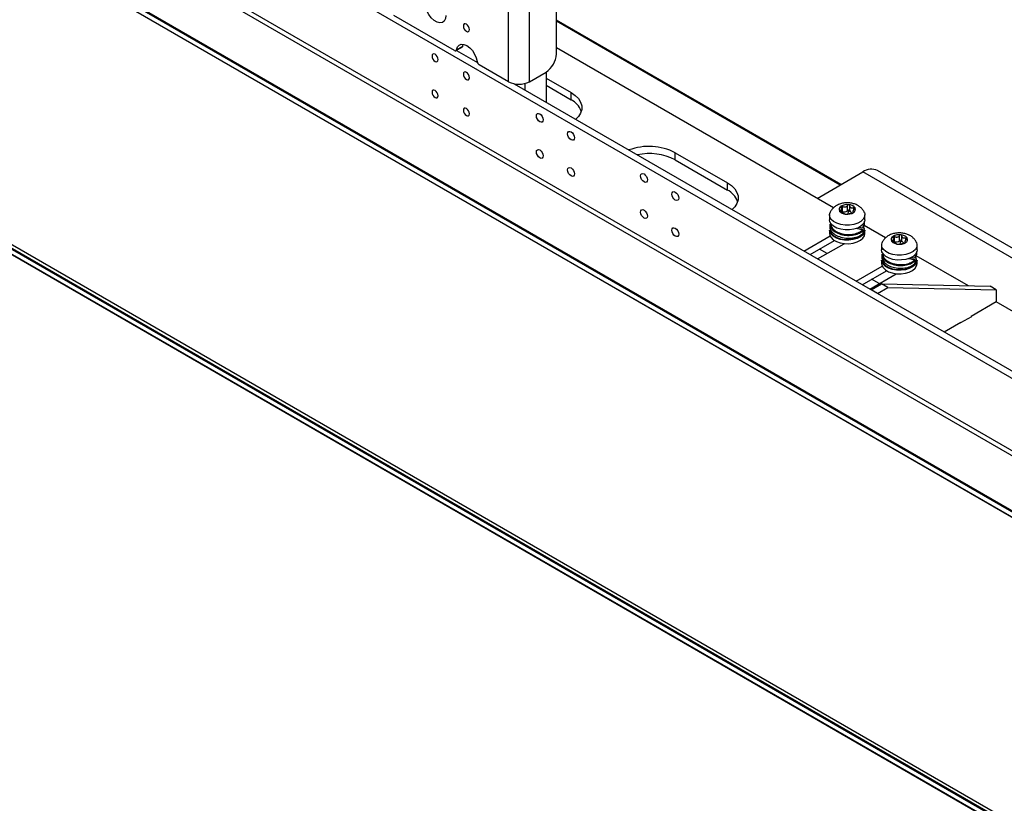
# Model space of a CAD drawing. Header units: inches. Extents: x 0.3 to 33.8, y 0.2 to 21.7.
# Tile 84 of 90: x 27.3 to 28.6, y 15.3 to 16.3. Entities that reach past the tile are written whole.
import ezdxf

# ---------------------------------------------------------------- set-up
doc = ezdxf.new("R2010")
doc.units = ezdxf.units.IN
doc.header["$MEASUREMENT"] = 0

msp = doc.modelspace()

# ---------------------------------------------------------------- linework, layer by layer
at = {"color": 7, "linetype": 'Continuous', "lineweight": 25}
for p, q in [((27.93928, 16.26041), (27.93928, 18.26962)), ((27.96712, 16.26041), (27.96712, 18.26962)), ((28.00331, 16.29738), (28.00331, 18.27444)), ((31.77801, 13.8579), (25.00392, 17.7685)), ((25.00463, 17.76972), (31.77871, 13.85913)), ((25.00392, 17.76197), (31.77801, 13.85137)), ((25.00413, 17.76151), (31.77801, 13.85103)), ((31.77801, 13.43738), (25.00392, 17.34798)), ((25.00463, 17.3492), (31.77801, 13.43902)), ((25.00887, 17.35165), (31.77801, 13.44391)), ((25.00392, 17.34145), (31.77801, 13.43085)), ((25.00413, 17.34099), (31.77821, 13.43039)), ((27.52866, 16.48943), (29.31034, 15.46088)), ((27.51474, 16.40102), (29.32426, 15.3564)), ((27.51882, 16.39201), (29.32834, 15.34739)), ((27.86713, 16.30206), (27.78617, 16.34881)), ((27.87894, 16.33543), (27.87894, 16.33479)), ((28.38348, 16.12309), (28.00331, 16.34256)), ((28.00331, 16.342), (28.383, 16.12281)), ((28.38252, 16.12253), (28.00331, 16.34144)), ((28.38222, 16.12236), (28.00331, 16.3411)), ((27.88305, 16.32768), (27.8836, 16.32736)), ((27.8691, 16.30187), (27.87745, 16.30669)), ((27.86988, 16.30316), (27.87823, 16.30798)), ((27.87823, 16.30798), (27.87887, 16.31041)), ((27.83718, 16.29524), (27.83718, 16.2946)), ((27.86968, 16.3022), (27.89766, 16.28605)), ((28.37319, 16.09187), (28.00331, 16.3054)), ((27.84129, 16.28749), (27.84184, 16.28717)), ((27.93928, 16.26041), (27.90007, 16.28305)), ((27.87894, 16.27114), (27.87894, 16.2705)), ((27.96712, 16.26041), (27.98939, 16.27327)), ((27.98939, 16.27327), (27.98939, 16.23309)), ((27.88305, 16.26339), (27.8836, 16.26307)), ((27.94674, 16.25772), (28.89505, 15.71027)), ((27.96155, 16.24916), (27.96155, 16.25816)), ((27.98939, 16.26522), (28.0228, 16.24593)), ((27.98939, 16.25557), (28.0228, 16.23629)), ((27.83718, 16.24702), (27.83718, 16.24638)), ((28.0228, 16.23629), (28.0228, 16.24593)), ((27.84129, 16.23927), (27.84184, 16.23895)), ((27.87894, 16.22292), (27.87894, 16.22228)), ((27.88305, 16.21516), (27.8836, 16.21484)), ((28.16199, 16.16558), (28.23159, 16.1254)), ((28.16199, 16.15593), (28.16199, 16.16558)), ((28.16199, 16.15593), (28.23159, 16.11576)), ((28.3513, 16.10451), (28.41254, 16.13986)), ((28.89396, 15.86195), (28.41254, 16.13986)), ((28.89396, 15.87526), (28.43222, 16.14181)), ((28.23159, 16.11576), (28.23159, 16.1254)), ((28.38187, 16.08714), (28.38187, 16.08837)), ((28.38391, 16.08613), (28.38391, 16.08987)), ((28.38487, 16.0857), (28.38533, 16.08687)), ((28.38533, 16.08687), (28.38533, 16.09374)), ((28.39181, 16.08818), (28.39181, 16.09506)), ((28.39337, 16.08687), (28.39181, 16.08818)), ((28.39268, 16.08378), (28.39337, 16.08687)), ((28.39337, 16.08687), (28.39512, 16.08782)), ((28.39512, 16.08782), (28.39512, 16.0947)), ((28.39941, 16.0871), (28.39941, 16.08538)), ((28.40019, 16.08582), (28.40019, 16.08639)), ((28.40033, 16.089), (28.40033, 16.09212)), ((28.36804, 16.08245), (28.36804, 16.07602)), ((28.36843, 16.07038), (28.36843, 16.06669)), ((28.41248, 16.06523), (28.414, 16.06974)), ((28.41334, 16.06582), (28.41481, 16.07032)), ((28.41489, 16.07033), (28.41489, 16.07402)), ((28.41528, 16.07602), (28.41528, 16.08245)), ((28.36804, 16.06231), (28.36804, 16.05768)), ((28.40716, 16.06605), (28.41248, 16.06523)), ((28.41295, 16.05825), (28.41295, 16.06194)), ((28.44279, 16.05169), (28.41413, 16.06823)), ((28.41528, 16.05768), (28.41528, 16.06231)), ((28.33377, 16.03429), (28.36871, 16.05445)), ((28.34212, 16.02946), (28.37463, 16.04823)), ((28.35215, 16.02368), (28.3875, 16.04409)), ((28.45147, 16.04697), (28.45147, 16.04819)), ((28.45351, 16.04596), (28.45351, 16.04969)), ((28.45447, 16.04552), (28.45493, 16.04669)), ((28.45493, 16.04669), (28.45493, 16.05357)), ((28.4614, 16.04801), (28.4614, 16.05488)), ((28.46296, 16.0467), (28.4614, 16.04801)), ((28.46218, 16.0432), (28.46296, 16.0467)), ((28.46296, 16.0467), (28.46471, 16.04765)), ((28.46471, 16.04765), (28.46471, 16.05452)), ((28.46901, 16.04692), (28.46901, 16.0452)), ((28.46978, 16.04565), (28.46978, 16.04621)), ((28.46993, 16.04883), (28.46993, 16.05194)), ((28.36466, 16.0309), (28.35464, 16.03669)), ((28.43764, 16.04227), (28.43764, 16.03585)), ((28.43803, 16.03021), (28.43803, 16.02651)), ((28.48294, 16.02564), (28.48441, 16.03015)), ((28.48449, 16.03015), (28.48449, 16.03385)), ((28.48488, 16.03585), (28.48488, 16.04227)), ((28.43764, 16.02213), (28.43764, 16.0175)), ((28.47676, 16.02587), (28.48208, 16.02505)), ((28.48208, 16.02505), (28.4836, 16.02957)), ((28.48255, 16.01807), (28.48255, 16.02177)), ((28.5534, 15.98784), (28.48373, 16.02806)), ((28.48488, 16.0175), (28.48488, 16.02213)), ((28.40337, 15.99411), (28.43831, 16.01428)), ((28.41172, 15.98929), (28.44423, 16.00805)), ((28.42174, 15.9835), (28.4571, 16.00391)), ((28.43425, 15.99072), (28.42423, 15.99651)), ((28.42368, 15.98238), (28.4376, 15.99042)), ((28.43203, 15.97756), (28.42368, 15.98238)), ((28.43203, 15.97756), (28.44595, 15.9856)), ((28.44595, 15.9856), (28.4376, 15.99042)), ((28.4376, 15.99042), (28.58236, 15.98719)), ((28.44595, 15.9856), (28.59071, 15.98237)), ((28.59071, 15.98237), (28.58236, 15.98719)), ((28.59071, 15.98237), (28.59071, 15.9663)), ((28.59071, 15.9663), (28.5573, 15.94701)), ((28.65158, 15.93116), (28.59071, 15.9663)), ((28.54338, 15.93898), (28.52113, 15.92613)), ((28.54311, 15.93882), (28.54338, 15.93866)), ((28.54338, 15.93866), (28.55786, 15.94701)), ((28.54338, 15.93866), (28.54338, 15.93898)), ((28.5573, 15.94669), (28.5573, 15.94701)), ((28.55786, 15.94701), (28.55758, 15.94717))]:
    msp.add_line(p, q, dxfattribs=at)
at = {"color": 7, "linetype": 'Continuous', "lineweight": 25, "flags": 128}
for points in [[(27.85576, 16.34881), (27.8552, 16.34461), (27.85355, 16.3414), (27.85096, 16.33944), (27.84763, 16.33889), (27.84383, 16.33979), (27.83986, 16.34208), (27.83606, 16.34556), (27.83273, 16.34996), (27.83014, 16.35492), (27.82849, 16.36003), (27.82793, 16.36488)], [(27.88305, 16.32768), (27.88462, 16.32713), (27.88595, 16.32739), (27.88684, 16.32842), (27.88716, 16.33005), (27.88684, 16.33205), (27.88595, 16.3341), (27.88462, 16.33589), (27.88305, 16.33716), (27.88148, 16.33771), (27.88015, 16.33745), (27.87926, 16.33643), (27.87894, 16.33479), (27.87926, 16.3328), (27.88015, 16.33074), (27.88148, 16.32895), (27.88305, 16.32768)], [(27.86988, 16.30316), (27.87106, 16.30676), (27.87322, 16.30926), (27.87619, 16.31044), (27.87975, 16.31023), (27.8836, 16.30863), (27.88746, 16.30578), (27.89101, 16.30189), (27.89399, 16.29727), (27.89615, 16.29228), (27.89733, 16.28731)], [(27.84129, 16.28749), (27.84286, 16.28695), (27.84419, 16.2872), (27.84508, 16.28823), (27.8454, 16.28986), (27.84508, 16.29186), (27.84419, 16.29391), (27.84286, 16.29571), (27.84129, 16.29697), (27.83972, 16.29752), (27.83839, 16.29726), (27.8375, 16.29624), (27.83718, 16.2946), (27.8375, 16.29261), (27.83839, 16.29056), (27.83972, 16.28876), (27.84129, 16.28749)], [(27.88305, 16.26338), (27.88462, 16.26284), (27.88595, 16.2631), (27.88684, 16.26412), (27.88716, 16.26576), (27.88684, 16.26775), (27.88595, 16.2698), (27.88462, 16.2716), (27.88305, 16.27287), (27.88148, 16.27341), (27.88015, 16.27316), (27.87926, 16.27213), (27.87894, 16.2705), (27.87926, 16.2685), (27.88015, 16.26645), (27.88148, 16.26465), (27.88305, 16.26338)], [(27.84129, 16.23927), (27.84286, 16.23872), (27.84419, 16.23898), (27.84508, 16.24001), (27.8454, 16.24164), (27.84508, 16.24364), (27.84419, 16.24569), (27.84286, 16.24749), (27.84129, 16.24875), (27.83972, 16.2493), (27.83839, 16.24904), (27.8375, 16.24802), (27.83718, 16.24638), (27.8375, 16.24439), (27.83839, 16.24234), (27.83972, 16.24054), (27.84129, 16.23927)], [(28.0228, 16.24593), (28.02831, 16.24214), (28.0326, 16.23785), (28.03553, 16.2332), (28.03702, 16.22832), (28.03702, 16.22337), (28.03553, 16.21849), (28.0326, 16.21384), (28.02907, 16.21019)], [(27.88305, 16.21516), (27.88462, 16.21462), (27.88595, 16.21488), (27.88684, 16.2159), (27.88716, 16.21754), (27.88684, 16.21953), (27.88595, 16.22158), (27.88462, 16.22338), (27.88305, 16.22465), (27.88148, 16.22519), (27.88015, 16.22493), (27.87926, 16.22391), (27.87894, 16.22228), (27.87926, 16.22028), (27.88015, 16.21823), (27.88148, 16.21643), (27.88305, 16.21516)], [(27.98104, 16.20689), (27.97928, 16.20831), (27.97779, 16.21032), (27.9768, 16.21262), (27.97645, 16.21485), (27.9768, 16.21668), (27.97779, 16.21782), (27.97928, 16.21811), (27.98104, 16.2175), (27.9828, 16.21608), (27.98429, 16.21407), (27.98528, 16.21178), (27.98563, 16.20955), (27.98528, 16.20772), (27.98429, 16.20657), (27.9828, 16.20628), (27.98104, 16.20689)], [(28.0228, 16.18279), (28.02104, 16.18421), (28.01955, 16.18622), (28.01855, 16.18851), (28.0182, 16.19074), (28.01855, 16.19257), (28.01955, 16.19372), (28.02104, 16.19401), (28.0228, 16.1934), (28.02456, 16.19198), (28.02605, 16.18997), (28.02704, 16.18767), (28.02739, 16.18544), (28.02704, 16.18361), (28.02605, 16.18247), (28.02456, 16.18218), (28.0228, 16.18279)], [(27.98104, 16.15867), (27.97928, 16.16009), (27.97779, 16.1621), (27.9768, 16.1644), (27.97645, 16.16663), (27.9768, 16.16846), (27.97779, 16.1696), (27.97928, 16.16989), (27.98104, 16.16928), (27.9828, 16.16786), (27.98429, 16.16585), (27.98528, 16.16356), (27.98563, 16.16133), (27.98528, 16.1595), (27.98429, 16.15835), (27.9828, 16.15806), (27.98104, 16.15867)], [(28.0228, 16.13457), (28.02104, 16.13598), (28.01955, 16.13799), (28.01855, 16.14029), (28.0182, 16.14252), (28.01855, 16.14435), (28.01955, 16.1455), (28.02104, 16.14579), (28.0228, 16.14517), (28.02456, 16.14376), (28.02605, 16.14175), (28.02704, 16.13945), (28.02739, 16.13722), (28.02704, 16.13539), (28.02605, 16.13424), (28.02456, 16.13396), (28.0228, 16.13457)], [(28.12023, 16.12654), (28.11848, 16.12796), (28.11699, 16.12997), (28.11599, 16.13226), (28.11564, 16.13449), (28.11599, 16.13632), (28.11699, 16.13747), (28.11848, 16.13776), (28.12023, 16.13715), (28.12199, 16.13573), (28.12348, 16.13372), (28.12448, 16.13142), (28.12483, 16.12919), (28.12448, 16.12736), (28.12348, 16.12622), (28.12199, 16.12593), (28.12023, 16.12654)], [(28.23159, 16.1254), (28.2371, 16.12161), (28.24139, 16.11732), (28.24433, 16.11266), (28.24582, 16.10779), (28.24582, 16.10284), (28.24433, 16.09796), (28.24139, 16.09331), (28.23786, 16.08966)], [(28.16199, 16.10243), (28.16023, 16.10385), (28.15874, 16.10586), (28.15775, 16.10816), (28.1574, 16.11039), (28.15775, 16.11222), (28.15874, 16.11336), (28.16023, 16.11365), (28.16199, 16.11304), (28.16375, 16.11162), (28.16524, 16.10961), (28.16624, 16.10732), (28.16659, 16.10508), (28.16624, 16.10326), (28.16524, 16.10211), (28.16375, 16.10182), (28.16199, 16.10243)], [(28.12023, 16.07832), (28.11848, 16.07974), (28.11699, 16.08175), (28.11599, 16.08404), (28.11564, 16.08627), (28.11599, 16.0881), (28.11699, 16.08925), (28.11848, 16.08954), (28.12023, 16.08893), (28.12199, 16.08751), (28.12348, 16.0855), (28.12448, 16.0832), (28.12483, 16.08097), (28.12448, 16.07914), (28.12348, 16.078), (28.12199, 16.07771), (28.12023, 16.07832)], [(28.41488, 16.07994), (28.41307, 16.07669), (28.40992, 16.0738), (28.40561, 16.07145), (28.40043, 16.06979), (28.3947, 16.06893), (28.38878, 16.06892), (28.38304, 16.06976), (28.37784, 16.07139), (28.37351, 16.07372), (28.37032, 16.0766), (28.36847, 16.07985), (28.36808, 16.08326), (28.36872, 16.0857)], [(28.41457, 16.08577), (28.41523, 16.08336), (28.41488, 16.07994)], [(28.41528, 16.07602), (28.41488, 16.07351), (28.41307, 16.07026), (28.40992, 16.06737), (28.40561, 16.06502), (28.40043, 16.06336), (28.3947, 16.0625), (28.38878, 16.06249), (28.38304, 16.06333), (28.37784, 16.06496), (28.37351, 16.06729), (28.37032, 16.07017), (28.36847, 16.07342), (28.36804, 16.07602)], [(28.16199, 16.05421), (28.16023, 16.05563), (28.15874, 16.05764), (28.15775, 16.05994), (28.1574, 16.06217), (28.15775, 16.064), (28.15874, 16.06514), (28.16023, 16.06543), (28.16199, 16.06482), (28.16375, 16.0634), (28.16524, 16.06139), (28.16624, 16.0591), (28.16659, 16.05686), (28.16624, 16.05504), (28.16524, 16.05389), (28.16375, 16.0536), (28.16199, 16.05421)], [(28.41528, 16.06231), (28.41472, 16.05933), (28.41271, 16.05612), (28.40938, 16.05329), (28.40494, 16.05103), (28.39966, 16.04948), (28.39389, 16.04873), (28.38797, 16.04884), (28.38228, 16.04979), (28.37718, 16.05153), (28.373, 16.05395), (28.36998, 16.05689), (28.36833, 16.06017), (28.36804, 16.06231)], [(28.36804, 16.05768), (28.36833, 16.05554), (28.36998, 16.05226), (28.373, 16.04932), (28.37718, 16.0469), (28.38228, 16.04516), (28.38797, 16.04421), (28.39389, 16.0441), (28.39966, 16.04485), (28.40494, 16.0464), (28.40938, 16.04866), (28.41271, 16.05149), (28.41472, 16.0547), (28.41528, 16.05768)], [(28.36884, 16.06408), (28.36903, 16.06082), (28.37063, 16.05763), (28.37356, 16.05478), (28.37762, 16.05243), (28.38256, 16.05075), (28.38808, 16.04982), (28.39382, 16.04972), (28.39942, 16.05044), (28.40454, 16.05194), (28.40885, 16.05414), (28.41208, 16.05688), (28.41402, 16.06), (28.41456, 16.0633), (28.41401, 16.06582)], [(28.48448, 16.03977), (28.48267, 16.03651), (28.47951, 16.03362), (28.47521, 16.03127), (28.47003, 16.02961), (28.4643, 16.02875), (28.45838, 16.02874), (28.45264, 16.02958), (28.44744, 16.03121), (28.44311, 16.03355), (28.43992, 16.03643), (28.43807, 16.03967), (28.43768, 16.04308), (28.43832, 16.04552)], [(28.48417, 16.04559), (28.48483, 16.04318), (28.48448, 16.03977)], [(28.48488, 16.03585), (28.48448, 16.03334), (28.48267, 16.03008), (28.47951, 16.02719), (28.47521, 16.02484), (28.47003, 16.02318), (28.4643, 16.02232), (28.45838, 16.02231), (28.45264, 16.02315), (28.44744, 16.02479), (28.44311, 16.02712), (28.43992, 16.03), (28.43807, 16.03324), (28.43764, 16.03585)], [(28.48488, 16.02213), (28.48431, 16.01915), (28.48231, 16.01594), (28.47898, 16.01311), (28.47454, 16.01085), (28.46926, 16.0093), (28.46348, 16.00855), (28.45756, 16.00866), (28.45188, 16.00961), (28.44678, 16.01135), (28.44259, 16.01377), (28.43958, 16.01671), (28.43793, 16.02), (28.43764, 16.02213)], [(28.43764, 16.0175), (28.43793, 16.01537), (28.43958, 16.01208), (28.44259, 16.00914), (28.44678, 16.00672), (28.45188, 16.00498), (28.45756, 16.00403), (28.46348, 16.00392), (28.46926, 16.00467), (28.47454, 16.00622), (28.47898, 16.00848), (28.48231, 16.01131), (28.48431, 16.01452), (28.48488, 16.0175)], [(28.43844, 16.02391), (28.43863, 16.02064), (28.44023, 16.01745), (28.44315, 16.0146), (28.44722, 16.01226), (28.45216, 16.01057), (28.45767, 16.00964), (28.46342, 16.00954), (28.46902, 16.01026), (28.47414, 16.01177), (28.47845, 16.01396), (28.48168, 16.0167), (28.48362, 16.01982), (28.48416, 16.02312), (28.4836, 16.02564)]]:
    msp.add_lwpolyline(points, dxfattribs=at)
at = {"color": 7, "linetype": 'Continuous', "lineweight": 25}
for centre, radius, start, end in [((27.87653, 16.30813), 0.00171, 302.83853, 355.03376), ((27.86822, 16.30333), 0.00167, 229.2184, 354.2525), ((27.97309, 16.29876), 0.03025, 302.60548, 357.39452), ((27.90342, 16.28822), 0.00616, 188.44935, 237.09876), ((27.9532, 16.28728), 0.03026, 242.60967, 297.39033), ((28.01068, 16.21164), 0.02747, 19.97764, 63.83045), ((28.12692, 16.09693), 0.07709, 62.9364, 110.37428), ((28.1272, 16.08891), 0.07552, 62.56765, 102.16993), ((28.42407, 16.12377), 0.0198, 65.69288, 125.61758), ((28.21948, 16.09111), 0.02747, 19.97764, 63.83045), ((28.39153, 16.08007), 0.01617, 82.34094, 120.63968), ((28.39338, 16.08494), 0.01117, 38.9583, 88.38703), ((28.38524, 16.0899), 0.00453, 115.50066, 208.57065), ((28.38995, 16.09475), 0.01117, 218.9583, 268.38703), ((28.38463, 16.084), 0.00295, 76.33461, 104.09969), ((28.38733, 16.09362), 0.00705, 253.52794, 309.45268), ((28.39179, 16.09962), 0.01617, 262.34094, 300.63968), ((28.39331, 16.0866), 0.00219, 34.19558, 133.47021), ((28.39926, 16.0899), 0.00463, 206.65116, 271.92554), ((28.39808, 16.08979), 0.00453, 295.50066, 28.57065), ((28.45484, 16.04972), 0.00453, 115.50066, 208.57065), ((28.45955, 16.05458), 0.01117, 218.9583, 268.38703), ((28.46113, 16.03989), 0.01617, 82.34094, 120.63968), ((28.45423, 16.04382), 0.00295, 76.33461, 104.09969), ((28.45693, 16.05345), 0.00705, 253.52794, 309.45268), ((28.46139, 16.05944), 0.01617, 262.34094, 300.63968), ((28.46291, 16.04642), 0.00219, 34.19558, 133.47021), ((28.46297, 16.04476), 0.01117, 38.9583, 88.38703), ((28.46885, 16.04972), 0.00463, 206.65116, 271.92554), ((28.46768, 16.04962), 0.00453, 295.50066, 28.57065)]:
    msp.add_arc(centre, radius, start, end, dxfattribs=at)
for points, knots in [([(28.41446, 16.0858), (28.41435, 16.08612), (28.41379, 16.0878), (28.41183, 16.0904), (28.40873, 16.09344), (28.40482, 16.09586), (28.40021, 16.09763), (28.395, 16.09863), (28.38944, 16.09873), (28.38383, 16.09786), (28.37873, 16.09601), (28.37441, 16.09333), (28.37119, 16.09003), (28.36929, 16.08741), (28.36882, 16.08584), (28.36877, 16.08569)], [0, 0, 0, 0, 0.01884465, 0.09657077, 0.17525749, 0.25793975, 0.34666174, 0.44055188, 0.53630623, 0.63453439, 0.73724563, 0.82659078, 0.91054619, 0.99137027, 1, 1, 1, 1]), ([(28.39369, 16.0961), (28.39362, 16.09611), (28.39338, 16.09612), (28.39295, 16.09605), (28.39245, 16.09582), (28.39205, 16.09547), (28.39188, 16.09519), (28.39181, 16.09506)], [0, 0, 0, 0, 0.0866158, 0.3148835, 0.5475596, 0.7966033, 1, 1, 1, 1]), ([(28.39512, 16.0947), (28.39507, 16.0949), (28.39499, 16.0953), (28.39459, 16.09576), (28.39412, 16.09603), (28.39381, 16.09608), (28.39369, 16.0961)], [0, 0, 0, 0, 0.2906071, 0.582685, 0.8470704, 1, 1, 1, 1]), ([(28.38187, 16.08837), (28.38172, 16.08837), (28.38142, 16.08838), (28.38117, 16.08821), (28.38114, 16.08797), (28.38123, 16.0878), (28.38126, 16.08773)], [0, 0, 0, 0, 0.290503, 0.5825945, 0.8469904, 1, 1, 1, 1]), ([(28.38126, 16.08773), (28.38129, 16.0877), (28.38138, 16.08756), (28.38163, 16.08731), (28.38206, 16.087), (28.38253, 16.08673), (28.38285, 16.0866), (28.38299, 16.08654)], [0, 0, 0, 0, 0.0865414, 0.31481, 0.5474827, 0.7965197, 1, 1, 1, 1]), ([(28.38314, 16.09227), (28.38338, 16.09179), (28.38381, 16.09093), (28.38397, 16.08973), (28.38375, 16.08891), (28.38314, 16.08842), (28.38246, 16.08833), (28.38197, 16.08836), (28.38187, 16.08837)], [0, 0, 0, 0, 0.2183461, 0.3967362, 0.5761579, 0.7341535, 0.9511442, 1, 1, 1, 1]), ([(28.38329, 16.09399), (28.38325, 16.09396), (28.3831, 16.09384), (28.38292, 16.09357), (28.38284, 16.09314), (28.38292, 16.09269), (28.38307, 16.0924), (28.38314, 16.09227)], [0, 0, 0, 0, 0.08662103, 0.31488861, 0.54756494, 0.79660919, 1, 1, 1, 1]), ([(28.38299, 16.08654), (28.38352, 16.08631), (28.38446, 16.08591), (28.38584, 16.08523), (28.38692, 16.08469), (28.38776, 16.08428), (28.3881, 16.08407), (28.38819, 16.08397), (28.38821, 16.08396)], [0, 0, 0, 0, 0.2183735, 0.3967588, 0.5761755, 0.7341705, 0.9511663, 1, 1, 1, 1]), ([(28.38533, 16.09374), (28.38513, 16.09386), (28.38474, 16.0941), (28.3841, 16.09422), (28.3836, 16.09416), (28.38338, 16.09403), (28.38329, 16.09399)], [0, 0, 0, 0, 0.2906144, 0.5826914, 0.847076, 1, 1, 1, 1]), ([(28.39181, 16.09506), (28.39152, 16.0946), (28.39101, 16.09376), (28.3898, 16.09291), (28.38849, 16.0926), (28.38705, 16.0928), (28.38602, 16.09328), (28.38544, 16.09367), (28.38533, 16.09374)], [0, 0, 0, 0, 0.2183717, 0.3967573, 0.5761744, 0.7341694, 0.9511649, 1, 1, 1, 1]), ([(28.38821, 16.08396), (28.38825, 16.08392), (28.38834, 16.08385), (28.38873, 16.08373), (28.3892, 16.08364), (28.38952, 16.0836), (28.38963, 16.08359)], [0, 0, 0, 0, 0.2906071, 0.582685, 0.8470704, 1, 1, 1, 1]), ([(28.38963, 16.08359), (28.3897, 16.08358), (28.38994, 16.08356), (28.39038, 16.08354), (28.39088, 16.08354), (28.39127, 16.08356), (28.39144, 16.08359), (28.39152, 16.0836)], [0, 0, 0, 0, 0.0866158, 0.3148835, 0.5475596, 0.7966033, 1, 1, 1, 1]), ([(28.39152, 16.0836), (28.3918, 16.08365), (28.39231, 16.08373), (28.39353, 16.08391), (28.39483, 16.08417), (28.39627, 16.08451), (28.39731, 16.08477), (28.39789, 16.08489), (28.39799, 16.08492)], [0, 0, 0, 0, 0.2183717, 0.3967573, 0.5761744, 0.7341694, 0.9511649, 1, 1, 1, 1]), ([(28.40033, 16.09212), (28.39981, 16.09193), (28.39886, 16.09158), (28.39748, 16.09159), (28.3964, 16.09208), (28.39557, 16.09303), (28.39522, 16.09397), (28.39513, 16.09459), (28.39512, 16.0947)], [0, 0, 0, 0, 0.21837346, 0.39675881, 0.57617554, 0.73417049, 0.95116634, 1, 1, 1, 1]), ([(28.39799, 16.08492), (28.39819, 16.08496), (28.39858, 16.08505), (28.39922, 16.08528), (28.39972, 16.08551), (28.39995, 16.08565), (28.40003, 16.0857)], [0, 0, 0, 0, 0.2906144, 0.5826914, 0.847076, 1, 1, 1, 1]), ([(28.40019, 16.08639), (28.39995, 16.08645), (28.39951, 16.08656), (28.39935, 16.08709), (28.39957, 16.08786), (28.40018, 16.08889), (28.40087, 16.08972), (28.40136, 16.0902), (28.40145, 16.09029)], [0, 0, 0, 0, 0.2183461, 0.3967362, 0.5761579, 0.7341535, 0.9511442, 1, 1, 1, 1]), ([(28.40003, 16.0857), (28.40007, 16.08573), (28.40023, 16.08584), (28.40041, 16.08602), (28.40048, 16.08621), (28.4004, 16.08634), (28.40025, 16.08638), (28.40019, 16.08639)], [0, 0, 0, 0, 0.086621, 0.3148886, 0.5475649, 0.7966092, 1, 1, 1, 1]), ([(28.40206, 16.09196), (28.40204, 16.092), (28.40195, 16.09212), (28.4017, 16.09228), (28.40127, 16.09235), (28.40079, 16.0923), (28.40047, 16.09218), (28.40033, 16.09212)], [0, 0, 0, 0, 0.08654145, 0.31480999, 0.54748271, 0.79651968, 1, 1, 1, 1]), ([(28.40145, 16.09029), (28.4016, 16.09045), (28.40191, 16.09077), (28.40215, 16.09129), (28.40218, 16.0917), (28.40209, 16.09189), (28.40206, 16.09196)], [0, 0, 0, 0, 0.290503, 0.5825945, 0.8469904, 1, 1, 1, 1]), ([(28.36844, 16.07006), (28.36885, 16.06817), (28.36968, 16.06438), (28.37521, 16.05954), (28.38298, 16.05622), (28.39215, 16.05483), (28.40103, 16.05553), (28.40861, 16.058), (28.4115, 16.06062), (28.41295, 16.06194)], [0, 0, 0, 0, 0.1442529, 0.2897629, 0.4342566, 0.5787999, 0.7242822, 0.8615762, 1, 1, 1, 1]), ([(28.36932, 16.07085), (28.3697, 16.06903), (28.37048, 16.06537), (28.37576, 16.06068), (28.38322, 16.05745), (28.39204, 16.05608), (28.40058, 16.05671), (28.40789, 16.05904), (28.41069, 16.06155), (28.41209, 16.0628)], [0, 0, 0, 0, 0.1443448, 0.2899482, 0.4345341, 0.5791696, 0.7247454, 0.861802, 1, 1, 1, 1]), ([(28.36853, 16.06669), (28.3685, 16.06658), (28.36792, 16.06462), (28.37009, 16.06067), (28.3751, 16.05585), (28.38301, 16.05252), (28.39214, 16.05114), (28.40103, 16.05184), (28.40861, 16.0543), (28.4115, 16.05693), (28.41295, 16.05825)], [0, 0, 0, 0, 0.0084661, 0.1514977, 0.2957757, 0.4390461, 0.5823657, 0.7266163, 0.862748, 1, 1, 1, 1]), ([(28.41209, 16.0628), (28.41135, 16.06292), (28.40987, 16.06315), (28.40701, 16.0636), (28.4049, 16.06394), (28.40354, 16.06416)], [0, 0, 0, 0, 0.2602266, 0.5204533, 1, 1, 1, 1]), ([(28.41295, 16.06194), (28.41295, 16.06203), (28.41293, 16.06219), (28.41278, 16.06243), (28.41256, 16.06263), (28.41232, 16.06275), (28.41216, 16.06279), (28.41209, 16.0628)], [0, 0, 0, 0, 0.2133567, 0.4266815, 0.6408555, 0.8563337, 1, 1, 1, 1]), ([(28.41248, 16.06523), (28.4126, 16.06522), (28.41286, 16.06521), (28.41314, 16.06536), (28.41331, 16.06558), (28.41333, 16.06574), (28.41334, 16.06582)], [0, 0, 0, 0, 0.2702613, 0.5624294, 0.7897364, 1, 1, 1, 1]), ([(28.48405, 16.04562), (28.48394, 16.04595), (28.48339, 16.04762), (28.48143, 16.05022), (28.47833, 16.05326), (28.47442, 16.05568), (28.46981, 16.05746), (28.4646, 16.05845), (28.45904, 16.05856), (28.45342, 16.05768), (28.44832, 16.05583), (28.444, 16.05315), (28.44079, 16.04986), (28.43889, 16.04723), (28.43842, 16.04566), (28.43837, 16.04551)], [0, 0, 0, 0, 0.01884465, 0.09657077, 0.17525749, 0.25793975, 0.34666174, 0.44055188, 0.53630623, 0.63453439, 0.73724563, 0.82659078, 0.91054619, 0.99137027, 1, 1, 1, 1]), ([(28.45147, 16.04819), (28.45132, 16.04819), (28.45101, 16.0482), (28.45077, 16.04803), (28.45074, 16.04779), (28.45083, 16.04762), (28.45086, 16.04755)], [0, 0, 0, 0, 0.290503, 0.5825945, 0.8469904, 1, 1, 1, 1]), ([(28.45086, 16.04755), (28.45089, 16.04752), (28.45098, 16.04738), (28.45123, 16.04713), (28.45165, 16.04682), (28.45213, 16.04655), (28.45245, 16.04642), (28.45259, 16.04636)], [0, 0, 0, 0, 0.0865414, 0.31481, 0.5474827, 0.7965197, 1, 1, 1, 1]), ([(28.45273, 16.05209), (28.45297, 16.05161), (28.45341, 16.05075), (28.45357, 16.04955), (28.45335, 16.04873), (28.45274, 16.04824), (28.45206, 16.04815), (28.45156, 16.04819), (28.45147, 16.04819)], [0, 0, 0, 0, 0.2183461, 0.3967362, 0.5761579, 0.7341535, 0.9511442, 1, 1, 1, 1]), ([(28.45289, 16.05381), (28.45285, 16.05378), (28.45269, 16.05366), (28.45251, 16.05339), (28.45244, 16.05296), (28.45252, 16.05251), (28.45267, 16.05222), (28.45273, 16.05209)], [0, 0, 0, 0, 0.086621, 0.3148886, 0.5475649, 0.7966092, 1, 1, 1, 1]), ([(28.45259, 16.04636), (28.45311, 16.04614), (28.45406, 16.04573), (28.45544, 16.04505), (28.45652, 16.04451), (28.45735, 16.0441), (28.4577, 16.0439), (28.45779, 16.0438), (28.4578, 16.04378)], [0, 0, 0, 0, 0.2183735, 0.3967588, 0.5761755, 0.7341705, 0.9511663, 1, 1, 1, 1]), ([(28.45493, 16.05357), (28.45473, 16.05368), (28.45434, 16.05392), (28.4537, 16.05404), (28.4532, 16.05398), (28.45297, 16.05386), (28.45289, 16.05381)], [0, 0, 0, 0, 0.2906144, 0.5826914, 0.847076, 1, 1, 1, 1]), ([(28.4614, 16.05488), (28.46112, 16.05442), (28.46061, 16.05358), (28.45939, 16.05274), (28.45809, 16.05242), (28.45665, 16.05262), (28.45561, 16.0531), (28.45503, 16.05349), (28.45493, 16.05357)], [0, 0, 0, 0, 0.2183717, 0.3967573, 0.5761744, 0.7341694, 0.9511649, 1, 1, 1, 1]), ([(28.4578, 16.04378), (28.45785, 16.04374), (28.45794, 16.04368), (28.45833, 16.04356), (28.4588, 16.04347), (28.45912, 16.04343), (28.45923, 16.04341)], [0, 0, 0, 0, 0.2906071, 0.582685, 0.8470704, 1, 1, 1, 1]), ([(28.45923, 16.04341), (28.4593, 16.04341), (28.45954, 16.04338), (28.45997, 16.04336), (28.46048, 16.04336), (28.46087, 16.04338), (28.46104, 16.04341), (28.46111, 16.04342)], [0, 0, 0, 0, 0.0866158, 0.3148835, 0.5475596, 0.7966033, 1, 1, 1, 1]), ([(28.46111, 16.04342), (28.4614, 16.04347), (28.46191, 16.04355), (28.46313, 16.04373), (28.46443, 16.04399), (28.46587, 16.04434), (28.46691, 16.04459), (28.46749, 16.04472), (28.46759, 16.04474)], [0, 0, 0, 0, 0.2183717, 0.3967573, 0.5761744, 0.7341694, 0.9511649, 1, 1, 1, 1]), ([(28.46329, 16.05592), (28.46322, 16.05593), (28.46298, 16.05595), (28.46255, 16.05588), (28.46204, 16.05564), (28.46165, 16.05529), (28.46148, 16.05501), (28.4614, 16.05488)], [0, 0, 0, 0, 0.0866158, 0.3148835, 0.5475596, 0.7966033, 1, 1, 1, 1]), ([(28.46471, 16.05452), (28.46467, 16.05472), (28.46458, 16.05512), (28.46419, 16.05559), (28.46372, 16.05585), (28.4634, 16.0559), (28.46329, 16.05592)], [0, 0, 0, 0, 0.29060708, 0.58268504, 0.84707039, 1, 1, 1, 1]), ([(28.46993, 16.05194), (28.46941, 16.05175), (28.46846, 16.0514), (28.46708, 16.05142), (28.466, 16.0519), (28.46517, 16.05286), (28.46482, 16.05379), (28.46473, 16.05441), (28.46471, 16.05452)], [0, 0, 0, 0, 0.2183735, 0.3967588, 0.5761755, 0.7341705, 0.9511663, 1, 1, 1, 1]), ([(28.46759, 16.04474), (28.46779, 16.04478), (28.46818, 16.04488), (28.46882, 16.0451), (28.46932, 16.04533), (28.46955, 16.04547), (28.46963, 16.04553)], [0, 0, 0, 0, 0.2906144, 0.5826914, 0.847076, 1, 1, 1, 1]), ([(28.46978, 16.04621), (28.46954, 16.04628), (28.46911, 16.04639), (28.46895, 16.04691), (28.46917, 16.04768), (28.46978, 16.04871), (28.47046, 16.04954), (28.47096, 16.05002), (28.47105, 16.05011)], [0, 0, 0, 0, 0.2183461, 0.3967362, 0.5761579, 0.7341535, 0.9511442, 1, 1, 1, 1]), ([(28.46963, 16.04553), (28.46967, 16.04556), (28.46982, 16.04566), (28.47001, 16.04584), (28.47008, 16.04604), (28.47, 16.04617), (28.46985, 16.0462), (28.46978, 16.04621)], [0, 0, 0, 0, 0.086621, 0.3148886, 0.5475649, 0.7966092, 1, 1, 1, 1]), ([(28.47166, 16.05178), (28.47163, 16.05182), (28.47154, 16.05195), (28.47129, 16.0521), (28.47086, 16.05218), (28.47039, 16.05212), (28.47007, 16.052), (28.46993, 16.05194)], [0, 0, 0, 0, 0.08654145, 0.31480999, 0.54748271, 0.79651968, 1, 1, 1, 1]), ([(28.47105, 16.05011), (28.4712, 16.05027), (28.4715, 16.0506), (28.47175, 16.05112), (28.47178, 16.05152), (28.47169, 16.05171), (28.47166, 16.05178)], [0, 0, 0, 0, 0.290503, 0.5825945, 0.8469904, 1, 1, 1, 1]), ([(28.43892, 16.03067), (28.4393, 16.02885), (28.44007, 16.02519), (28.44536, 16.0205), (28.45282, 16.01727), (28.46163, 16.0159), (28.47017, 16.01654), (28.47748, 16.01887), (28.48028, 16.02137), (28.48169, 16.02262)], [0, 0, 0, 0, 0.1443448, 0.2899482, 0.4345341, 0.5791696, 0.7247454, 0.861802, 1, 1, 1, 1]), ([(28.43813, 16.02651), (28.4381, 16.0264), (28.43751, 16.02444), (28.43969, 16.0205), (28.44469, 16.01567), (28.45261, 16.01234), (28.46174, 16.01096), (28.47063, 16.01166), (28.47821, 16.01412), (28.4811, 16.01675), (28.48255, 16.01807)], [0, 0, 0, 0, 0.00846612, 0.15149769, 0.29577573, 0.43904615, 0.58236565, 0.7266163, 0.86274797, 1, 1, 1, 1]), ([(28.43804, 16.02988), (28.43845, 16.02799), (28.43928, 16.02421), (28.4448, 16.01936), (28.45258, 16.01604), (28.46175, 16.01466), (28.47062, 16.01536), (28.47821, 16.01782), (28.4811, 16.02045), (28.48255, 16.02177)], [0, 0, 0, 0, 0.1442529, 0.2897629, 0.4342566, 0.5787999, 0.7242822, 0.8615762, 1, 1, 1, 1]), ([(28.48169, 16.02262), (28.48095, 16.02274), (28.47946, 16.02297), (28.47661, 16.02342), (28.4745, 16.02376), (28.47313, 16.02398)], [0, 0, 0, 0, 0.2602266, 0.5204533, 1, 1, 1, 1]), ([(28.48255, 16.02177), (28.48254, 16.02185), (28.48252, 16.02201), (28.48238, 16.02225), (28.48216, 16.02245), (28.48192, 16.02258), (28.48176, 16.02261), (28.48169, 16.02262)], [0, 0, 0, 0, 0.2133567, 0.4266815, 0.6408555, 0.8563337, 1, 1, 1, 1]), ([(28.48208, 16.02505), (28.4822, 16.02505), (28.48245, 16.02503), (28.48274, 16.02518), (28.48291, 16.0254), (28.48293, 16.02556), (28.48294, 16.02564)], [0, 0, 0, 0, 0.27026133, 0.56242939, 0.78973642, 1, 1, 1, 1])]:
    msp.add_open_spline(points, degree=3, knots=knots, dxfattribs=at)

doc.saveas('drawing.dxf')
